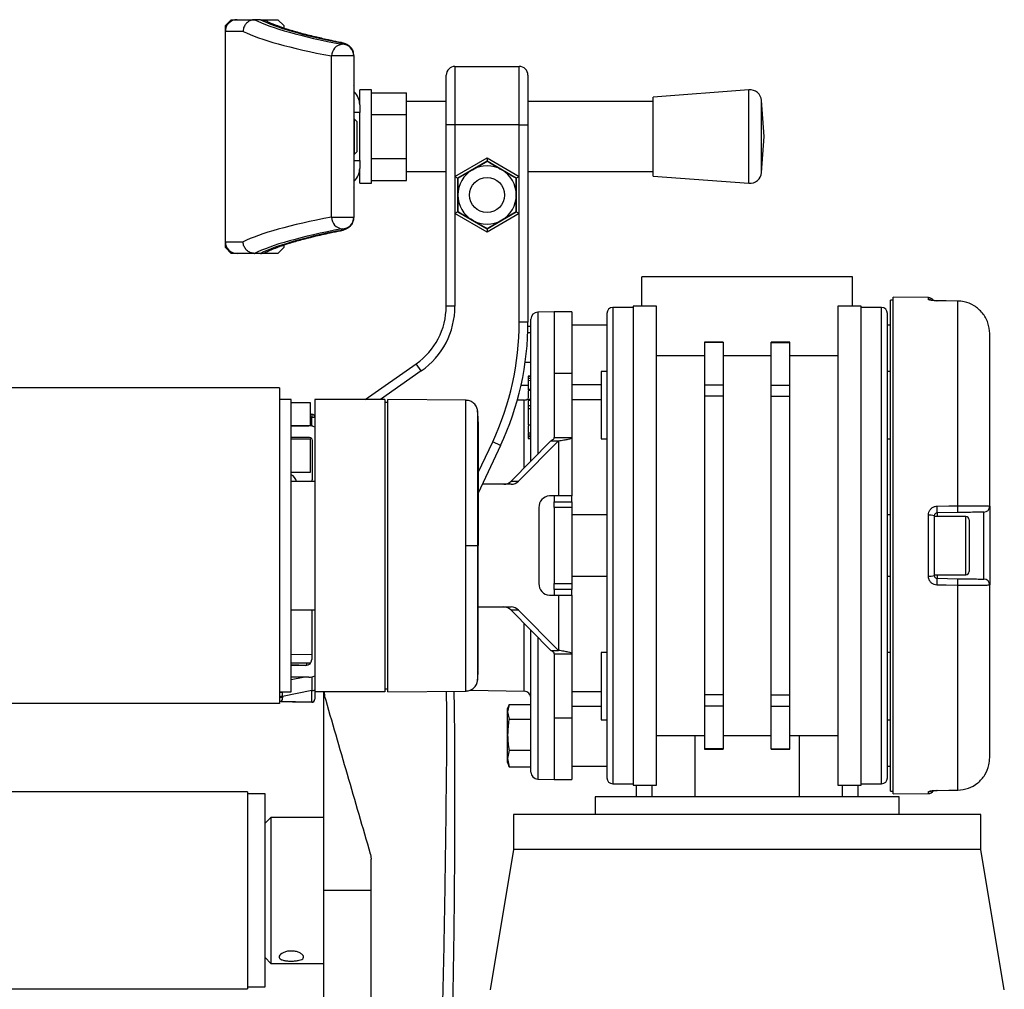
# Model space of a CAD drawing. Header units: millimetres. Extents: x 0 to 420, y 0 to 297.
# Tile 123 of 124: x 317 to 323, y 234 to 240. Entities that reach past the tile are written whole.
import ezdxf

# ---------------------------------------------------------------- set-up
doc = ezdxf.new("R2010")
doc.units = ezdxf.units.MM

msp = doc.modelspace()

# ---------------------------------------------------------------- linework, layer by layer
at = {"color": 7, "linetype": 'Continuous', "lineweight": 25}
for p, q in [((318.43747, 239.88569), (318.47351, 239.92173)), ((318.47351, 239.92173), (318.50956, 239.92173)), ((318.50956, 239.92173), (318.61863, 239.92173)), ((318.61863, 239.92173), (318.61754, 239.92172)), ((318.65412, 239.92173), (318.61863, 239.92173)), ((318.65412, 239.92173), (318.65522, 239.92173)), ((318.65531, 239.92173), (318.76184, 239.92173)), ((318.76184, 239.92173), (318.79788, 239.88569)), ((318.43747, 239.84965), (318.43747, 239.88569)), ((318.79788, 239.88569), (318.79788, 239.87028)), ((318.54709, 239.84965), (318.43747, 239.84965)), ((318.43747, 238.55218), (318.43747, 239.84965)), ((319.15829, 239.76983), (319.15829, 239.77219)), ((319.23037, 239.69802), (319.09276, 239.69802)), ((319.09276, 238.7038), (319.09276, 239.69802)), ((319.23037, 239.70038), (319.23037, 239.69802)), ((319.23037, 239.69802), (319.23037, 238.7038)), ((319.8535, 239.6334), (319.8535, 239.27299)), ((319.8535, 239.6334), (320.24995, 239.6334)), ((320.24995, 239.27299), (320.24995, 239.6334)), ((319.79944, 239.27299), (319.79944, 239.57934)), ((320.30402, 239.57934), (320.30402, 239.27299)), ((319.2323, 239.50726), (319.23037, 239.50726)), ((319.2323, 238.89456), (319.2323, 239.50726)), ((319.2323, 239.50726), (319.23235, 239.50726)), ((319.23235, 238.89456), (319.23235, 239.50726)), ((319.33849, 239.48924), (319.26641, 239.48924)), ((319.26641, 239.39737), (319.26641, 239.48924)), ((319.33849, 239.20091), (319.33849, 239.48924)), ((319.33849, 239.47142), (319.55474, 239.47142)), ((319.55474, 239.33616), (319.55474, 239.47142)), ((321.66678, 239.48924), (321.0763, 239.44419)), ((321.0763, 238.95764), (321.0763, 239.44419)), ((321.66678, 238.91258), (321.66678, 239.48924)), ((319.26641, 239.39737), (319.26641, 239.34868)), ((319.79944, 239.41716), (319.55474, 239.41716)), ((321.0763, 239.41716), (320.30402, 239.41716)), ((321.76107, 239.20091), (321.74414, 239.42285)), ((321.74414, 238.97897), (321.74414, 239.42285)), ((319.26641, 239.34868), (319.23235, 239.34868)), ((319.23398, 239.30903), (319.23235, 239.30903)), ((319.24839, 239.29462), (319.23398, 239.30903)), ((319.23398, 239.30436), (319.23398, 239.30903)), ((319.26641, 239.20091), (319.26641, 239.34868)), ((319.33849, 239.33616), (319.55474, 239.33616)), ((319.55474, 239.06566), (319.55474, 239.33616)), ((319.23398, 239.09279), (319.23398, 239.30436)), ((319.24839, 239.29462), (319.24839, 239.1072)), ((319.79944, 238.15397), (319.79944, 239.27299)), ((319.8535, 239.27299), (319.79944, 239.27299)), ((319.8535, 239.27299), (319.8535, 238.95495)), ((320.24995, 239.27299), (319.8535, 239.27299)), ((320.24995, 238.95495), (320.24995, 239.27299)), ((320.24995, 239.27299), (320.30402, 239.27299)), ((320.30402, 239.27299), (320.30402, 238.05712)), ((319.26641, 239.05314), (319.26641, 239.20091)), ((319.33849, 238.91258), (319.33849, 239.20091)), ((321.74414, 238.97897), (321.76107, 239.20091)), ((319.23235, 239.09279), (319.23398, 239.09279)), ((319.23398, 239.09279), (319.24839, 239.1072)), ((319.33849, 239.06566), (319.55474, 239.06566)), ((319.55474, 238.9304), (319.55474, 239.06566)), ((319.8535, 238.95495), (320.05173, 239.06939)), ((320.05173, 239.06939), (320.05173, 239.04858)), ((320.05173, 239.06939), (320.24995, 238.95495)), ((319.23235, 239.05314), (319.26641, 239.05314)), ((319.26641, 239.05314), (319.26641, 239.00445)), ((320.05173, 239.04858), (319.87153, 238.94454)), ((319.96163, 238.99656), (320.05173, 239.04858)), ((320.23193, 238.94454), (320.05173, 239.04858)), ((319.26641, 238.91258), (319.26641, 239.00445)), ((319.55474, 238.98467), (319.79944, 238.98467)), ((319.8535, 238.95495), (319.8535, 238.72606)), ((319.8535, 238.95495), (319.87153, 238.94454)), ((319.87153, 238.94454), (319.96163, 238.99656)), ((319.87153, 238.8405), (319.87153, 238.94454)), ((319.87153, 238.94454), (319.87153, 238.73646)), ((320.24995, 238.95495), (320.23193, 238.94454)), ((320.23193, 238.94454), (320.23193, 238.8405)), ((320.23193, 238.73646), (320.23193, 238.94454)), ((320.24995, 238.72606), (320.24995, 238.95495)), ((320.30402, 238.98467), (321.0763, 238.98467)), ((321.0763, 238.95764), (321.66678, 238.91258)), ((319.23037, 238.89456), (319.2323, 238.89456)), ((319.2323, 238.89456), (319.23235, 238.89456)), ((319.26641, 238.91258), (319.33849, 238.91258)), ((319.33849, 238.9304), (319.55474, 238.9304)), ((319.87153, 238.73646), (319.87153, 238.8405)), ((320.23193, 238.8405), (320.23193, 238.73646)), ((319.09276, 238.7038), (319.23037, 238.7038)), ((319.23037, 238.7038), (319.23037, 238.70144)), ((319.87153, 238.73646), (319.8535, 238.72606)), ((319.8535, 238.72606), (319.8535, 238.15397)), ((320.05173, 238.61161), (319.8535, 238.72606)), ((319.87153, 238.73646), (320.05173, 238.63242)), ((320.05173, 238.63242), (320.23193, 238.73646)), ((320.24995, 238.72606), (320.05173, 238.61161)), ((320.23193, 238.73646), (320.14183, 238.68444)), ((320.23193, 238.73646), (320.24995, 238.72606)), ((320.24995, 238.05712), (320.24995, 238.72606)), ((320.14183, 238.68444), (320.05173, 238.63242)), ((319.15829, 238.62963), (319.15829, 238.632)), ((320.05173, 238.63242), (320.05173, 238.61161)), ((318.43747, 238.55218), (318.54709, 238.55218)), ((318.43747, 238.51614), (318.43747, 238.55218)), ((318.79788, 238.53158), (318.79788, 238.51614)), ((318.47351, 238.48009), (318.43747, 238.51614)), ((318.50956, 238.48009), (318.47351, 238.48009)), ((318.61863, 238.48009), (318.50956, 238.48009)), ((318.61754, 238.4801), (318.61863, 238.48009)), ((318.65412, 238.48009), (318.61863, 238.48009)), ((318.65522, 238.48009), (318.65412, 238.48009)), ((318.76184, 238.48009), (318.65531, 238.48009)), ((318.79788, 238.51614), (318.76184, 238.48009)), ((321.00699, 238.15573), (321.00699, 238.33593)), ((322.30446, 238.33593), (321.00699, 238.33593)), ((322.30446, 238.15573), (322.30446, 238.33593)), ((321.09709, 238.15573), (320.95293, 238.15573)), ((320.95293, 238.15573), (320.95293, 235.20038)), ((321.09709, 235.20038), (321.09709, 238.15573)), ((322.35852, 238.15573), (322.21435, 238.15573)), ((322.21435, 238.15573), (322.21435, 235.20038)), ((322.35852, 235.20038), (322.35852, 238.15573)), ((322.55674, 238.19177), (322.53872, 238.19177)), ((322.53872, 235.16434), (322.53872, 238.19177)), ((322.7733, 238.20774), (322.55674, 238.20963)), ((322.55674, 235.14648), (322.55674, 238.20963)), ((322.7733, 238.19615), (322.7733, 238.20774)), ((322.82642, 238.18779), (322.82653, 238.18825)), ((322.9551, 238.18648), (322.8266, 238.18797)), ((322.95492, 236.92369), (322.95492, 238.18628)), ((319.8535, 238.15397), (319.79944, 238.15397)), ((320.46637, 238.11969), (320.36471, 238.11791)), ((320.36471, 238.11791), (320.36471, 237.24262)), ((320.5745, 238.11969), (320.46637, 238.11969)), ((320.46637, 238.11969), (320.46637, 237.74094)), ((320.46637, 238.11969), (320.46637, 237.74094)), ((320.5745, 238.11969), (320.5745, 237.74094)), ((320.95293, 238.14672), (320.82678, 238.14672)), ((320.82678, 238.14672), (320.82678, 236.67805)), ((322.48466, 238.14672), (322.35852, 238.14672)), ((322.48466, 236.67805), (322.48466, 238.14672)), ((320.30402, 238.05712), (320.24995, 238.05712)), ((320.32221, 237.19966), (320.32221, 238.07467)), ((320.79074, 238.03859), (320.5745, 238.03859)), ((322.53872, 238.03859), (322.5207, 238.03859)), ((320.30287, 237.99287), (320.32221, 237.99287)), ((320.30384, 238.0317), (320.32221, 238.0317)), ((323.15142, 236.92071), (323.15142, 237.98561)), ((321.50795, 237.93317), (321.39262, 237.93317)), ((321.39262, 237.93317), (321.39262, 237.93072)), ((321.50795, 237.93072), (321.39262, 237.93072)), ((321.39262, 237.93072), (321.39262, 237.66864)), ((321.50795, 237.93317), (321.50795, 237.93072)), ((321.50795, 237.93072), (321.50795, 237.66864)), ((321.91882, 237.93317), (321.80349, 237.93317)), ((321.80349, 237.93072), (321.80349, 237.93317)), ((321.80349, 237.93072), (321.91882, 237.93072)), ((321.80349, 237.66864), (321.80349, 237.93072)), ((321.91882, 237.93072), (321.91882, 237.93317)), ((321.91882, 237.66864), (321.91882, 237.93072)), ((319.29994, 237.57907), (319.61502, 237.79969)), ((319.64603, 237.75541), (319.61502, 237.79969)), ((320.28707, 237.81055), (320.32221, 237.81055)), ((321.39262, 237.84938), (321.09709, 237.84938)), ((321.80349, 237.84938), (321.50795, 237.84938)), ((322.21435, 237.84938), (321.91882, 237.84938)), ((319.64603, 237.75541), (319.3942, 237.57907)), ((320.46637, 237.74094), (320.5745, 237.74094)), ((320.46637, 237.74094), (320.46637, 237.34541)), ((320.5745, 237.74094), (320.5745, 237.34541)), ((320.79074, 237.75177), (320.7547, 237.75177)), ((320.7547, 237.75177), (320.7547, 237.3373)), ((322.53872, 237.75177), (322.5207, 237.75177)), ((320.32221, 237.72444), (320.30419, 237.72412)), ((320.30419, 237.72412), (320.30419, 237.72089)), ((320.30419, 237.72089), (320.32221, 237.72111)), ((320.30419, 237.72089), (320.30419, 237.70966)), ((320.30419, 237.70966), (320.32221, 237.70988)), ((320.30419, 237.70966), (320.30419, 237.69757)), ((320.30419, 237.69757), (320.32221, 237.69745)), ((320.30419, 237.69757), (320.30419, 237.64366)), ((320.5745, 237.67099), (320.7547, 237.67099)), ((318.77228, 237.65116), (300.75187, 237.65116)), ((318.77228, 237.65116), (318.77228, 235.70495)), ((320.26129, 237.66706), (320.30419, 237.66706)), ((320.30419, 237.64366), (320.32221, 237.64353)), ((320.30419, 237.64366), (320.30419, 237.63689)), ((320.30419, 237.63689), (320.32221, 237.63658)), ((321.50795, 237.66864), (321.39262, 237.66864)), ((321.39262, 237.66864), (321.39262, 237.59901)), ((321.50795, 237.66864), (321.50795, 237.59901)), ((321.80349, 237.66864), (321.91882, 237.66864)), ((321.80349, 237.59901), (321.80349, 237.66864)), ((321.91882, 237.59901), (321.91882, 237.66864)), ((318.84436, 237.57907), (318.77228, 237.57907)), ((318.84436, 236.67805), (318.84436, 237.57907)), ((318.84436, 237.56105), (318.96149, 237.56105)), ((318.96149, 237.56105), (318.96149, 237.41689)), ((319.42102, 237.57907), (318.98853, 237.57907)), ((318.98853, 237.57907), (318.98853, 235.77703)), ((319.42102, 237.57907), (319.42102, 235.77703)), ((319.43904, 237.56137), (319.42102, 237.56105)), ((319.9217, 237.5747), (319.43904, 237.57892)), ((319.43904, 235.77719), (319.43904, 237.57892)), ((320.27972, 237.57582), (320.23835, 237.57509)), ((320.27972, 237.15669), (320.27972, 237.57582)), ((320.30419, 237.57944), (320.30419, 237.57828)), ((320.32221, 237.57859), (320.30419, 237.57828)), ((320.30419, 237.57828), (320.30419, 237.57504)), ((320.30419, 237.57504), (320.32221, 237.57527)), ((320.30419, 237.57504), (320.30419, 237.54196)), ((320.7547, 237.57686), (320.5745, 237.57686)), ((321.50795, 237.59901), (321.39262, 237.59901)), ((321.39262, 237.59901), (321.39262, 235.7571)), ((321.50795, 237.59901), (321.50795, 235.7571)), ((321.80349, 237.59901), (321.91882, 237.59901)), ((321.80349, 235.7571), (321.80349, 237.59901)), ((321.91882, 235.7571), (321.91882, 237.59901)), ((318.96149, 237.4885), (318.97019, 237.48865)), ((320.30419, 237.54196), (320.32221, 237.54218)), ((320.30419, 237.54196), (320.30419, 237.52398)), ((320.30419, 237.52398), (320.32221, 237.52369)), ((320.30419, 237.52398), (320.30419, 237.42304)), ((318.97019, 237.47063), (318.96149, 237.47048)), ((318.97019, 237.42083), (318.97019, 237.47063)), ((318.97019, 237.47063), (318.98853, 237.47063)), ((318.96149, 237.41689), (318.84436, 237.41689)), ((318.84436, 237.41689), (318.95248, 237.41689)), ((318.97019, 237.42083), (318.97239, 237.41285)), ((320.30419, 237.42304), (320.32221, 237.42275)), ((320.30419, 237.42304), (320.30419, 237.42218)), ((320.30419, 237.42218), (320.32221, 237.42187)), ((320.32221, 237.37121), (320.30419, 237.3709)), ((320.30419, 237.3709), (320.30419, 237.36085)), ((318.95609, 237.34481), (318.84436, 237.34481)), ((318.84436, 237.3376), (318.96149, 237.3376)), ((318.96149, 237.3376), (318.96149, 237.12856)), ((318.97411, 237.08892), (318.97411, 237.32679)), ((319.99767, 237.12857), (320.08618, 237.31839)), ((320.13518, 237.29554), (320.08618, 237.31839)), ((320.44557, 237.32437), (320.19934, 237.07542)), ((320.49126, 237.32437), (320.24503, 237.07542)), ((320.30419, 237.36085), (320.32221, 237.36088)), ((320.30419, 237.36085), (320.30419, 237.35135)), ((320.30419, 237.35135), (320.32221, 237.35137)), ((320.30419, 237.35135), (320.30419, 237.33934)), ((320.30419, 237.33934), (320.32221, 237.33902)), ((320.44557, 237.32437), (320.49126, 237.32437)), ((320.46637, 237.34541), (320.5745, 237.34541)), ((320.49126, 237.32437), (320.49126, 236.9844)), ((320.5745, 237.34541), (320.5745, 236.9844)), ((320.7547, 237.3373), (320.79074, 237.3373)), ((322.5207, 237.3373), (322.53872, 237.3373)), ((320.13518, 237.29554), (319.99767, 237.00065)), ((318.96149, 237.12856), (318.84436, 237.12856)), ((318.98853, 237.0745), (318.84436, 237.0745)), ((320.19934, 237.07542), (320.24503, 237.07542)), ((320.20089, 237.05648), (320.0237, 237.05648)), ((320.49126, 236.9844), (320.43691, 236.9844)), ((320.46637, 236.9844), (320.46637, 236.94836)), ((320.46637, 236.94836), (320.5745, 236.94836)), ((320.46637, 236.91232), (320.46637, 236.94836)), ((320.5745, 236.9844), (320.49126, 236.9844)), ((320.5745, 236.94836), (320.5745, 236.9844)), ((320.5745, 236.94836), (320.5745, 236.91232)), ((320.37158, 236.91232), (320.37158, 236.44379)), ((320.5745, 236.91232), (320.46637, 236.91232)), ((320.46637, 236.91232), (320.46637, 236.44379)), ((320.5745, 236.91232), (320.5745, 236.44379)), ((322.95524, 236.88186), (322.82673, 236.87962)), ((322.82673, 236.87962), (322.82673, 236.85826)), ((323.116, 236.47144), (323.116, 236.88467)), ((323.15142, 236.92071), (323.15142, 236.4354)), ((320.79074, 236.86727), (320.5745, 236.86727)), ((322.53872, 236.86727), (322.5207, 236.86727)), ((322.7733, 236.49008), (322.7733, 236.86603)), ((322.80903, 236.8616), (322.80903, 236.4945)), ((323.00365, 236.85826), (322.80903, 236.85826)), ((323.00365, 236.49785), (323.00365, 236.85826)), ((323.02527, 236.83664), (323.02527, 236.51947)), ((318.84436, 235.77703), (318.84436, 236.67805)), ((319.99271, 236.67805), (319.99767, 236.67805)), ((320.82678, 236.67805), (320.82678, 235.20939)), ((322.48466, 235.20939), (322.48466, 236.67805)), ((320.5745, 236.48884), (320.79074, 236.48884)), ((322.5207, 236.48884), (322.53872, 236.48884)), ((322.80903, 236.49785), (323.00365, 236.49785)), ((322.82673, 236.49785), (322.82673, 236.47649)), ((322.82673, 236.47649), (322.95524, 236.47424)), ((320.46637, 236.44379), (320.5745, 236.44379)), ((320.46637, 236.40775), (320.46637, 236.44379)), ((320.46637, 236.40775), (320.46637, 236.37171)), ((320.5745, 236.40775), (320.46637, 236.40775)), ((320.5745, 236.44379), (320.5745, 236.40775)), ((320.5745, 236.37171), (320.5745, 236.40775)), ((322.95492, 235.16982), (322.95492, 236.43242)), ((323.15142, 235.37049), (323.15142, 236.4354)), ((320.43691, 236.37171), (320.49126, 236.37171)), ((320.49126, 236.37171), (320.49126, 236.03173)), ((320.49126, 236.37171), (320.5745, 236.37171)), ((320.5745, 236.37171), (320.5745, 236.0107)), ((318.84436, 236.28161), (318.98853, 236.28161)), ((318.97051, 236.28161), (318.97051, 235.97526)), ((319.99767, 236.29963), (320.20089, 236.29963)), ((320.24503, 236.28069), (320.19934, 236.28069)), ((320.19934, 236.28069), (320.44557, 236.03173)), ((320.24503, 236.28069), (320.49126, 236.03173)), ((320.27972, 235.78029), (320.27972, 236.19942)), ((320.32221, 235.28144), (320.32221, 236.15645)), ((320.36471, 236.11349), (320.36471, 235.2382)), ((320.44557, 236.03173), (320.49126, 236.03173)), ((318.84436, 236.00816), (318.97051, 236.00706)), ((320.46637, 236.0107), (320.5745, 236.0107)), ((320.46637, 236.0107), (320.46637, 235.61517)), ((320.5745, 236.0107), (320.5745, 235.61517)), ((320.79074, 236.01881), (320.7547, 236.01881)), ((320.7547, 236.01881), (320.7547, 235.60434)), ((322.53872, 236.01881), (322.5207, 236.01881)), ((318.96286, 235.95307), (318.84436, 235.9541)), ((318.94047, 235.93972), (318.84436, 235.94224)), ((318.93446, 235.93922), (318.84436, 235.93922)), ((318.956, 235.94636), (318.95577, 235.9465)), ((318.95248, 235.86714), (318.84436, 235.86714)), ((318.84436, 235.8519), (318.91738, 235.86714)), ((319.42102, 235.79505), (319.43904, 235.79474)), ((318.77228, 235.77703), (318.84436, 235.77703)), ((318.78921, 235.77703), (318.78993, 235.77276)), ((318.97113, 235.78495), (318.78967, 235.74709)), ((318.78967, 235.74709), (318.78967, 235.74084)), ((318.97113, 235.71327), (318.97113, 235.78495)), ((319.42102, 235.77703), (318.98853, 235.77703)), ((318.98853, 235.77703), (318.98853, 235.73088)), ((318.98853, 235.73088), (318.98853, 235.73033)), ((319.04259, 235.77703), (319.04259, 234.55165)), ((319.04622, 235.77703), (319.04972, 235.75244)), ((319.43904, 235.77719), (319.9217, 235.7814)), ((319.94651, 235.78611), (320.27972, 235.78029)), ((320.5745, 235.77924), (320.7547, 235.77924)), ((321.50795, 235.7571), (321.39262, 235.7571)), ((321.39262, 235.7571), (321.39262, 235.68747)), ((321.50795, 235.7571), (321.50795, 235.68747)), ((321.80349, 235.7571), (321.91882, 235.7571)), ((321.80349, 235.68747), (321.80349, 235.7571)), ((321.91882, 235.68747), (321.91882, 235.7571)), ((318.77228, 235.70495), (300.75187, 235.70495)), ((318.7808, 235.71685), (318.77228, 235.71706)), ((318.97019, 235.71231), (318.77228, 235.71576)), ((318.97019, 235.71326), (318.97113, 235.71327)), ((320.18745, 235.69891), (320.17805, 235.67307)), ((320.18741, 235.6987), (320.17805, 235.65346)), ((320.17805, 235.65346), (320.17805, 235.67307)), ((320.18741, 235.6987), (320.32221, 235.6987)), ((320.7547, 235.68512), (320.5745, 235.68512)), ((321.50795, 235.68747), (321.39262, 235.68747)), ((321.39262, 235.68747), (321.39262, 235.42539)), ((321.50795, 235.68747), (321.50795, 235.42539)), ((321.80349, 235.68747), (321.91882, 235.68747)), ((321.80349, 235.42539), (321.80349, 235.68747)), ((321.91882, 235.42539), (321.91882, 235.68747)), ((320.17805, 235.65346), (320.18741, 235.60822)), ((320.17805, 235.51223), (320.17805, 235.65346)), ((320.18741, 235.60822), (320.32221, 235.60822)), ((320.46637, 235.61517), (320.46637, 235.23642)), ((320.46637, 235.61517), (320.5745, 235.61517)), ((320.46637, 235.61517), (320.46637, 235.23642)), ((320.5745, 235.61517), (320.5745, 235.23642)), ((320.7547, 235.60434), (320.79074, 235.60434)), ((322.5207, 235.60434), (322.53872, 235.60434)), ((320.17805, 235.3655), (320.17805, 235.51223)), ((321.09709, 235.50673), (321.39262, 235.50673)), ((321.33336, 235.50673), (321.33336, 235.1283)), ((321.50795, 235.50673), (321.80349, 235.50673)), ((321.91882, 235.50673), (322.21435, 235.50673)), ((321.97808, 235.1283), (321.97808, 235.50673)), ((321.50795, 235.42539), (321.39262, 235.42539)), ((321.39262, 235.42539), (321.39262, 235.42294)), ((321.39262, 235.42294), (321.50795, 235.42294)), ((321.50795, 235.42539), (321.50795, 235.42294)), ((321.80349, 235.42539), (321.91882, 235.42539)), ((321.80349, 235.42294), (321.80349, 235.42539)), ((321.80349, 235.42294), (321.91882, 235.42294)), ((321.91882, 235.42294), (321.91882, 235.42539)), ((320.18741, 235.41625), (320.17805, 235.3655)), ((320.17805, 235.3655), (320.18741, 235.31476)), ((320.17805, 235.34039), (320.17805, 235.3655)), ((320.18741, 235.41625), (320.32221, 235.41625)), ((320.17805, 235.34039), (320.18745, 235.31455)), ((320.18741, 235.31476), (320.18672, 235.31813)), ((320.18741, 235.31476), (320.32221, 235.31476)), ((320.5745, 235.31751), (320.79074, 235.31751)), ((322.5207, 235.31751), (322.53872, 235.31751)), ((320.36471, 235.2382), (320.46637, 235.23642)), ((320.46637, 235.23642), (320.5745, 235.23642)), ((320.82678, 235.20939), (320.95293, 235.20939)), ((320.95293, 235.20038), (321.09709, 235.20038)), ((320.97095, 235.20038), (320.97095, 235.1283)), ((321.07013, 235.1283), (321.07013, 235.20038)), ((322.21435, 235.20038), (322.35852, 235.20038)), ((322.24132, 235.20038), (322.24132, 235.1283)), ((322.3405, 235.1283), (322.3405, 235.20038)), ((322.35852, 235.20939), (322.48466, 235.20939)), ((318.57406, 235.15893), (300.9501, 235.15893)), ((318.57406, 235.15893), (318.57406, 233.94436)), ((318.68218, 235.14632), (318.57406, 235.14632)), ((318.68218, 234.32386), (318.68218, 235.14632)), ((320.71866, 235.1283), (320.71866, 235.02018)), ((322.59278, 235.1283), (320.71866, 235.1283)), ((322.53872, 235.16434), (322.55674, 235.16434)), ((322.55674, 235.14648), (322.7733, 235.14837)), ((322.59278, 235.02018), (322.59278, 235.1283)), ((322.7733, 235.14837), (322.7733, 235.15996)), ((322.82653, 235.16786), (322.82642, 235.16831)), ((322.8266, 235.16814), (322.95496, 235.16963)), ((322.95503, 235.16963), (322.9551, 235.16963)), ((318.71822, 235.00216), (318.68218, 234.96612)), ((319.04259, 235.00216), (318.71822, 235.00216)), ((318.71822, 235.00216), (318.71822, 234.10114)), ((320.21409, 235.02018), (320.21409, 234.80393)), ((323.09735, 235.02018), (320.21409, 235.02018)), ((323.09735, 234.80393), (323.09735, 235.02018)), ((319.3333, 234.77457), (319.33758, 234.74445)), ((320.21409, 234.80393), (320.06993, 233.93895)), ((323.09735, 234.80393), (320.21409, 234.80393)), ((323.24152, 233.93895), (323.09735, 234.80393)), ((319.04259, 234.55165), (319.04259, 233.84525)), ((319.33758, 234.55165), (319.04259, 234.55165)), ((318.68218, 233.95697), (318.68218, 234.32386)), ((318.68218, 234.13718), (318.71822, 234.10114)), ((318.71822, 234.10114), (319.04259, 234.10114)), ((300.9501, 233.94436), (318.57406, 233.94436)), ((318.57406, 233.95697), (318.68218, 233.95697))]:
    msp.add_line(p, q, dxfattribs=at)
at = {"color": 7, "linetype": 'Continuous', "lineweight": 25, "flags": 128}
for points in [[(319.13438, 239.78225), (319.14757, 239.7813), (319.14861, 239.7811)], [(319.13438, 238.61958), (319.14757, 238.62052), (319.14861, 238.62072)], [(322.95492, 238.18628), (322.88286, 238.18713), (322.82642, 238.18779)], [(322.82653, 238.18825), (322.82656, 238.18819), (322.8266, 238.18797)], [(322.95492, 238.18628), (322.95506, 238.1867), (322.9551, 238.18647)], [(322.82642, 236.92139), (322.89848, 236.92268), (322.95492, 236.92369)], [(319.92166, 236.67803), (319.9347, 236.67803), (319.94728, 236.67804), (319.959, 236.67804), (319.96946, 236.67805), (319.97833, 236.67805), (319.9853, 236.67805), (319.99015, 236.67805), (319.99271, 236.67805)], [(322.95492, 236.43242), (322.88286, 236.43371), (322.82642, 236.43472)], [(322.82642, 235.16831), (322.89848, 235.16916), (322.95492, 235.16982)], [(322.8266, 235.16813), (322.82656, 235.16791), (322.82653, 235.16786)], [(322.9551, 235.16963), (322.95506, 235.16941), (322.95492, 235.16982)]]:
    msp.add_lwpolyline(points, dxfattribs=at)
at = {"color": 7, "linetype": 'Continuous', "lineweight": 25}
msp.add_circle((320.05173, 238.8405), 0.10812, dxfattribs=at)
for centre, radius, start, end in [((318.50956, 239.84965), 0.07208, 90, 180), ((319.16473, 239.69814), 0.07197, 95.136617, 180.098511), ((319.15843, 239.70024), 0.07194, 0.10943, 90.109013), ((319.15843, 239.69788), 0.07194, 0.10943, 90.109013), ((319.8535, 239.57934), 0.05406, 90, 180), ((320.24995, 239.57934), 0.05406, 0, 90), ((319.21432, 239.50726), 0.01802, 0, 27.06816), ((319.21425, 239.50726), 0.01805, 359.996348, 26.733813), ((319.15829, 239.39737), 0.10812, 0, 46.770498), ((321.67227, 239.41736), 0.07208, 4.362914, 94.362914), ((320.05173, 238.8405), 0.1802, 60, 120), ((319.15829, 239.00445), 0.10812, 313.229502, 0), ((320.05173, 238.8405), 0.1802, 120, 180), ((320.05173, 238.8405), 0.1802, 360, 60), ((321.67227, 238.98446), 0.07208, 265.637086, 355.637086), ((319.21432, 238.89456), 0.01802, 332.93184, 0), ((319.21425, 238.89456), 0.01805, 333.266187, 0.003652), ((320.05173, 238.8405), 0.1802, 180, 240), ((320.05173, 238.8405), 0.1802, 300, 360), ((319.16473, 238.70368), 0.07197, 179.901489, 264.863383), ((319.15843, 238.70394), 0.07194, 269.890987, 359.89057), ((319.15843, 238.70158), 0.07194, 269.890987, 359.89057), ((320.05173, 238.8405), 0.1802, 240, 300), ((318.50956, 238.55218), 0.07208, 180, 270), ((322.77299, 238.1717), 0.03604, 30.295497, 89.5), ((322.77299, 238.15989), 0.03625, 63.454845, 89.515089), ((319.36695, 238.15397), 0.43249, 305, 0), ((319.36695, 238.15397), 0.48655, 305, 0), ((320.36546, 238.07467), 0.04325, 91, 180), ((320.82678, 238.11068), 0.03604, 90, 180), ((322.48466, 238.11068), 0.03604, 0, 90), ((318.50197, 238.05712), 1.74798, 335, 0), ((318.50197, 238.05712), 1.80204, 335, 0), ((320.27896, 237.61906), 0.04325, 271, 306.389329), ((319.22838, 237.47964), 0.25835, 178.001617, 181.998383), ((318.97051, 237.47063), 0.01802, 0, 91), ((318.94199, 237.39839), 0.03604, 38.505574, 57.229606), ((318.95248, 237.32679), 0.0901, 66.421822, 90), ((318.03124, 238.60034), 1.5076, 308.233254, 308.521618), ((318.95609, 237.32679), 0.01802, 0, 90), ((318.80832, 237.05288), 0.07208, 17.457603, 60), ((318.93807, 237.08892), 0.03604, 336.421822, 0), ((320.15468, 237.1186), 0.06212, 270.482371, 315.964056), ((320.20037, 237.1186), 0.06212, 270.482371, 315.964056), ((320.44046, 236.91554), 0.06895, 92.952141, 182.675337), ((321.88727, 236.89343), 0.93957, 359.15764, 1.705105), ((322.01664, 236.89572), 0.9387, 359.154074, 1.707464), ((323.11537, 236.92071), 0.03604, 271, 0), ((322.78204, 236.79024), 0.0763, 69.288132, 96.578748), ((323.00365, 236.83664), 0.02162, 0, 90), ((323.00365, 236.51947), 0.02162, 270, 0), ((322.78204, 236.56587), 0.0763, 263.421252, 290.711868), ((321.88727, 236.46267), 0.93957, 358.294895, 0.84236), ((322.01664, 236.46039), 0.9387, 358.292536, 0.845926), ((323.11537, 236.4354), 0.03604, 0, 89), ((320.44046, 236.44057), 0.06895, 177.324663, 267.047859), ((320.15468, 236.23751), 0.06212, 44.035944, 89.517629), ((320.20037, 236.23751), 0.06212, 44.035944, 89.517629), ((318.93446, 235.97526), 0.03604, 270, 0), ((318.95708, 235.95117), 0.01985, 173.871201, 215.012962), ((318.94167, 235.95772), 0.01802, 318.307596, 345.161575), ((318.95248, 235.95724), 0.0901, 270, 293.578178), ((318.97508, 235.80565), 0.02107, 259.201074, 309.646636), ((318.78573, 235.74598), 0.0271, 81.082524, 119.761892), ((318.78572, 235.72639), 0.02107, 79.201074, 129.646636), ((318.78572, 235.72015), 0.02107, 79.201074, 129.646636), ((318.97051, 235.73033), 0.01802, 269, 0), ((320.27896, 235.73705), 0.04325, 0, 89), ((320.36546, 235.28144), 0.04325, 180, 269), ((320.82678, 235.24543), 0.03604, 180, 270), ((322.48466, 235.24543), 0.03604, 270, 0), ((322.77299, 235.18441), 0.03604, 270.5, 329.677279), ((322.773, 235.19621), 0.03625, 270.483929, 298.017591)]:
    msp.add_arc(centre, radius, start, end, dxfattribs=at)
for centre, major_axis, ratio, start_param, end_param in [((325.64564, 240.02992), (7.13608, 0), 0.0874887, 3.3157786, 3.5712923), ((325.64564, 240.02992), (7.10004, 0), 0.0874887, 3.3166584, 3.5517122), ((325.64564, 239.95811), (7.20816, 0), 0.0866138, 3.3162112, 3.5712923), ((318.86996, 239.77219), (0.28833, 0), 0.0874887, 0, 0.4101195), ((325.64564, 238.44371), (7.20816, 0), 0.0866138, 2.711893, 2.9669741), ((325.64564, 238.3719), (7.13608, 0), 0.0874887, 2.711893, 2.9674067), ((325.64564, 238.3719), (7.10004, 0), 0.0874887, 2.7314731, 2.9665269), ((318.86996, 238.62963), (0.28833, 0), 0.0874887, 5.8730658, 6.2831853), ((318.97051, 235.87691), (-0.00368, 0.3674), 0.0008219, 1.592559, 1.8237625), ((318.7903, 235.83931), (0.00368, 0.36894), 0.0008151, 4.4597644, 4.5310205), ((331.34802, 237.29857), (44.2384, -0.32493), 0.0394615, 4.4246326, 4.4290948), ((318.97051, 237.51462), (0.00031, 1.80231), 0.0000153, 3.1090724, 3.1415924)]:
    msp.add_ellipse(centre, major_axis=major_axis, ratio=ratio, start_param=start_param, end_param=end_param, dxfattribs=at)
for points, knots in [([(318.61754, 239.92172), (318.60957, 239.9208), (318.59363, 239.91896), (318.57248, 239.90623), (318.55646, 239.88771), (318.5487, 239.86801), (318.54716, 239.85498), (318.54709, 239.85001), (318.54709, 239.84965)], [0, 0, 0, 0, 0.2165255, 0.4330476, 0.6496646, 0.8664713, 0.9900985, 1, 1, 1, 1]), ([(318.65522, 239.92173), (318.66337, 239.92132), (318.67432, 239.92078), (318.68345, 239.9151), (318.68578, 239.91365)], [0, 0, 0, 0, 0.74449317, 1, 1, 1, 1]), ([(319.06885, 239.79805), (319.04258, 239.80386), (318.98253, 239.81714), (318.90157, 239.8381), (318.82417, 239.86068), (318.75904, 239.88296), (318.71434, 239.90096), (318.69308, 239.9112), (318.68625, 239.91449)], [0, 0, 0, 0, 0.1497654, 0.3423098, 0.5337995, 0.7237362, 0.9113574, 1, 1, 1, 1]), ([(319.1486, 239.7811), (319.12897, 239.78505), (319.10106, 239.79067), (319.07622, 239.79636), (319.06885, 239.79805)], [0, 0, 0, 0, 0.7031085, 1, 1, 1, 1]), ([(319.23037, 239.70038), (319.22931, 239.70987), (319.22736, 239.72729), (319.21439, 239.748), (319.19966, 239.76176), (319.18483, 239.77033), (319.16978, 239.77611), (319.15816, 239.77912), (319.15018, 239.78078), (319.1486, 239.7811)], [0, 0, 0, 0, 0.1687452, 0.3098955, 0.4388786, 0.571147, 0.7255512, 0.945706, 1, 1, 1, 1]), ([(320.05173, 239.04858), (320.05291, 239.0479), (320.08261, 239.03076), (320.11282, 239.01331), (320.14183, 238.99656)], [0, 0, 0, 0, 0.0396626, 1, 1, 1, 1]), ([(320.14183, 238.99656), (320.16508, 238.98314), (320.19531, 238.96569), (320.22506, 238.94851), (320.23193, 238.94454)], [0, 0, 0, 0, 0.7691443, 1, 1, 1, 1]), ([(319.1486, 238.62072), (319.15373, 238.62184), (319.16511, 238.62434), (319.18056, 238.62937), (319.19921, 238.63939), (319.21623, 238.65573), (319.22815, 238.67731), (319.22966, 238.69371), (319.23037, 238.70144)], [0, 0, 0, 0, 0.1796781, 0.3988935, 0.5620267, 0.7075643, 0.8621539, 1, 1, 1, 1]), ([(319.96163, 238.68444), (319.93261, 238.70119), (319.9024, 238.71863), (319.8727, 238.73578), (319.87153, 238.73646)], [0, 0, 0, 0, 0.9603374, 1, 1, 1, 1]), ([(320.05173, 238.63242), (320.04486, 238.63639), (320.0151, 238.65357), (319.98488, 238.67102), (319.96163, 238.68444)], [0, 0, 0, 0, 0.2308557, 1, 1, 1, 1]), ([(318.68626, 238.48734), (318.69363, 238.49088), (318.715, 238.50114), (318.75937, 238.51896), (318.82264, 238.54061), (318.89777, 238.56273), (318.98462, 238.58506), (319.06921, 238.60443), (319.12686, 238.61626), (319.1486, 238.62072)], [0, 0, 0, 0, 0.0833282, 0.2414039, 0.4023083, 0.5660913, 0.7318301, 0.8988984, 1, 1, 1, 1]), ([(318.61754, 238.4801), (318.60957, 238.48102), (318.59363, 238.48286), (318.57248, 238.49559), (318.55646, 238.51411), (318.5487, 238.53381), (318.54716, 238.54684), (318.54709, 238.55181), (318.54709, 238.55218)], [0, 0, 0, 0, 0.2165255, 0.4330476, 0.6496646, 0.8664713, 0.9900985, 1, 1, 1, 1]), ([(318.65522, 238.48009), (318.66337, 238.4805), (318.67432, 238.48104), (318.68345, 238.48672), (318.68579, 238.48818)], [0, 0, 0, 0, 0.7443163, 1, 1, 1, 1]), ([(322.82642, 238.18779), (322.82039, 238.18796), (322.80831, 238.1883), (322.79238, 238.18997), (322.78039, 238.19218), (322.77417, 238.19437), (322.77354, 238.19565), (322.7733, 238.19615)], [0, 0, 0, 0, 0.211904, 0.4248641, 0.6410447, 0.8611821, 1, 1, 1, 1]), ([(322.81657, 238.18864), (322.81403, 238.18874), (322.8068, 238.18901), (322.79758, 238.19008), (322.79111, 238.19112), (322.78861, 238.19179), (322.78883, 238.19172), (322.78888, 238.1917)], [0, 0, 0, 0, 0.1769385, 0.5046387, 0.7707962, 0.9479323, 1, 1, 1, 1]), ([(322.82652, 238.18828), (322.82582, 238.18828), (322.8224, 238.18826), (322.81915, 238.18847), (322.81657, 238.18864)], [0, 0, 0, 0, 0.205893, 1, 1, 1, 1]), ([(323.15142, 237.98561), (323.14917, 238.00843), (323.14467, 238.0541), (323.10957, 238.11483), (323.05809, 238.16018), (323.00311, 238.18289), (322.96785, 238.18537), (322.95492, 238.18628)], [0, 0, 0, 0, 0.2198289, 0.439994, 0.6588493, 0.8749667, 1, 1, 1, 1]), ([(320.79074, 238.11068), (320.79074, 238.10832), (320.79074, 238.1036), (320.79074, 238.06553), (320.79074, 238.00553), (320.79074, 237.92208), (320.79074, 237.81867), (320.79074, 237.73359), (320.79074, 237.69107)], [0, 0, 0, 0, 0.1666145, 0.3334013, 0.5000001, 0.6666146, 0.8333895, 1, 1, 1, 1]), ([(322.5207, 237.69107), (322.5207, 237.73049), (322.5207, 237.81091), (322.5207, 237.9121), (322.5207, 237.99006), (322.5207, 238.04576), (322.5207, 238.08266), (322.5207, 238.10625), (322.5207, 238.1092), (322.5207, 238.11068)], [0, 0, 0, 0, 0.15403719, 0.31424557, 0.47990305, 0.60755079, 0.73721404, 0.86825665, 1, 1, 1, 1]), ([(320.79074, 237.69107), (320.79074, 237.64521), (320.79074, 237.55346), (320.79074, 237.39621), (320.79074, 237.22791), (320.79074, 237.04989), (320.79074, 236.86558), (320.79074, 236.67805), (320.79074, 236.49051), (320.79074, 236.30621), (320.79074, 236.12819), (320.79074, 235.95989), (320.79074, 235.80265), (320.79074, 235.71089), (320.79074, 235.66504)], [0, 0, 0, 0, 0.0833092, 0.1667006, 0.25, 0.3333071, 0.4167005, 0.5, 0.5833073, 0.6667007, 0.75, 0.8333073, 0.9166947, 1, 1, 1, 1]), ([(322.5207, 235.66504), (322.5207, 235.70732), (322.5207, 235.79359), (322.5207, 235.94319), (322.5207, 236.0947), (322.5207, 236.24347), (322.5207, 236.38449), (322.5207, 236.5301), (322.5207, 236.67805), (322.5207, 236.82601), (322.5207, 236.97162), (322.5207, 237.11264), (322.5207, 237.26141), (322.5207, 237.41293), (322.5207, 237.56252), (322.5207, 237.64879), (322.5207, 237.69107)], [0, 0, 0, 0, 0.0770186, 0.1571228, 0.2399515, 0.3037754, 0.368607, 0.4341283, 0.5, 0.5658717, 0.631393, 0.6962246, 0.7600485, 0.8428847, 0.9229886, 1, 1, 1, 1]), ([(320.30419, 237.63042), (320.30419, 237.62788), (320.30419, 237.61936), (320.30419, 237.60036), (320.30419, 237.58704)], [0, 0, 0, 0, 0.2987518, 1, 1, 1, 1]), ([(319.92166, 236.67803), (319.92167, 236.72772), (319.92169, 236.82855), (319.92169, 236.97488), (319.92165, 237.11408), (319.92168, 237.2397), (319.92169, 237.35047), (319.92164, 237.44114), (319.9217, 237.51125), (319.92167, 237.55445), (319.92167, 237.57449), (319.92167, 237.57264), (319.92168, 237.57205)], [0, 0, 0, 0, 0.1058464, 0.2147623, 0.3206097, 0.4295267, 0.5353744, 0.6442917, 0.7501405, 0.8590591, 0.9551732, 1, 1, 1, 1]), ([(319.99292, 237.50782), (319.99287, 237.50845), (319.99267, 237.51137), (319.99099, 237.52225), (319.98416, 237.54048), (319.96712, 237.55997), (319.94491, 237.57259), (319.92908, 237.57354), (319.92192, 237.57396)], [0, 0, 0, 0, 0.0184774, 0.0858214, 0.3054651, 0.5583136, 0.8002105, 1, 1, 1, 1]), ([(319.99767, 237.44773), (319.99705, 237.45829), (319.9958, 237.47943), (319.9937, 237.50051), (319.99264, 237.51106)], [0, 0, 0, 0, 0.4993736, 1, 1, 1, 1]), ([(319.99273, 237.5078), (319.99272, 237.50836), (319.99271, 237.51011), (319.99273, 237.49179), (319.99272, 237.45146), (319.99269, 237.38708), (319.99272, 237.30246), (319.99272, 237.20041), (319.99271, 237.08325), (319.99275, 236.95482), (319.9927, 236.81839), (319.99271, 236.72483), (319.99271, 236.67805)], [0, 0, 0, 0, 0.045197, 0.1422907, 0.249512, 0.3567322, 0.4639513, 0.5711719, 0.6783794, 0.785588, 0.8927954, 1, 1, 1, 1]), ([(319.99767, 237.44358), (319.99767, 237.44426), (319.99767, 237.44621), (319.99767, 237.41345), (319.99767, 237.34773), (319.99767, 237.25273), (319.99767, 237.13229), (319.99767, 236.99249), (319.99767, 236.83884), (319.99767, 236.73161), (319.99767, 236.67805)], [0, 0, 0, 0, 0.071829, 0.2046816, 0.3367394, 0.4694901, 0.6020167, 0.7343754, 0.8673414, 1, 1, 1, 1]), ([(320.30419, 237.41673), (320.30419, 237.40245), (320.30419, 237.38232), (320.30419, 237.37667), (320.30419, 237.37503)], [0, 0, 0, 0, 0.7093287, 1, 1, 1, 1]), ([(322.7733, 236.86603), (322.77391, 236.8723), (322.77511, 236.88481), (322.78454, 236.90148), (322.79843, 236.91403), (322.81335, 236.92038), (322.82294, 236.92112), (322.82642, 236.92139)], [0, 0, 0, 0, 0.2219122, 0.4427502, 0.6617521, 0.8773894, 1, 1, 1, 1]), ([(322.82673, 236.87962), (322.82557, 236.87953), (322.82235, 236.87929), (322.81735, 236.87719), (322.81276, 236.87311), (322.80964, 236.86773), (322.80923, 236.86365), (322.80903, 236.8616)], [0, 0, 0, 0, 0.11947659, 0.33202034, 0.55185939, 0.77576469, 1, 1, 1, 1]), ([(322.95492, 236.92369), (322.977, 236.92396), (323.02113, 236.92448), (323.07975, 236.92443), (323.12417, 236.92367), (323.14798, 236.92234), (323.15043, 236.92117), (323.15142, 236.92071)], [0, 0, 0, 0, 0.2128736, 0.4254625, 0.6392063, 0.8554982, 1, 1, 1, 1]), ([(323.116, 236.88467), (323.1152, 236.88466), (323.11319, 236.88462), (323.09374, 236.88428), (323.0574, 236.88365), (323.00944, 236.88281), (322.9733, 236.88218), (322.95524, 236.88186)], [0, 0, 0, 0, 0.1448814, 0.3615524, 0.5753397, 0.7876427, 1, 1, 1, 1]), ([(319.92168, 235.78392), (319.92167, 235.78335), (319.92167, 235.78146), (319.92167, 235.80112), (319.9217, 235.84429), (319.92164, 235.91344), (319.92169, 236.00465), (319.92168, 236.11417), (319.92165, 236.24073), (319.92169, 236.37851), (319.92169, 236.52608), (319.92167, 236.6269), (319.92166, 236.67803)], [0, 0, 0, 0, 0.04254763, 0.14094275, 0.24679549, 0.35571793, 0.46156949, 0.57049069, 0.67634193, 0.78526289, 0.8910974, 1, 1, 1, 1]), ([(319.99271, 236.67805), (319.99271, 236.63127), (319.9927, 236.53772), (319.99275, 236.40129), (319.99271, 236.27286), (319.99272, 236.1557), (319.99272, 236.05365), (319.99269, 235.96903), (319.99272, 235.90464), (319.99273, 235.86434), (319.99271, 235.84608), (319.99272, 235.84777), (319.99272, 235.84829)], [0, 0, 0, 0, 0.1074097, 0.2148222, 0.322236, 0.4296485, 0.5370744, 0.6444986, 0.7519239, 0.8593504, 0.9566299, 1, 1, 1, 1]), ([(319.99767, 235.91253), (319.99767, 235.91185), (319.99767, 235.9099), (319.99767, 235.94266), (319.99767, 236.00838), (319.99767, 236.10337), (319.99767, 236.22382), (319.99767, 236.36362), (319.99767, 236.51727), (319.99767, 236.6245), (319.99767, 236.67805)], [0, 0, 0, 0, 0.0718083, 0.2046638, 0.3367246, 0.4694783, 0.6020078, 0.7343695, 0.8673384, 1, 1, 1, 1]), ([(322.82642, 236.43472), (322.82039, 236.43543), (322.80831, 236.43686), (322.79238, 236.44658), (322.78039, 236.46067), (322.77417, 236.47605), (322.77354, 236.48617), (322.7733, 236.49008)], [0, 0, 0, 0, 0.211904, 0.4248641, 0.6410447, 0.8611821, 1, 1, 1, 1]), ([(322.80903, 236.4945), (322.80911, 236.49323), (322.80932, 236.48992), (322.81139, 236.48495), (322.81535, 236.48038), (322.82064, 236.4772), (322.82472, 236.47672), (322.82673, 236.47649)], [0, 0, 0, 0, 0.1400162, 0.3632789, 0.5814764, 0.7930201, 1, 1, 1, 1]), ([(322.95524, 236.47424), (322.96581, 236.47406), (322.99468, 236.47356), (323.03968, 236.47277), (323.0818, 236.47203), (323.1105, 236.47153), (323.11417, 236.47147), (323.116, 236.47144)], [0, 0, 0, 0, 0.1247127, 0.3404265, 0.5591887, 0.7796235, 1, 1, 1, 1]), ([(323.15142, 236.4354), (323.14917, 236.4347), (323.14467, 236.43331), (323.10957, 236.43206), (323.05809, 236.43158), (323.00311, 236.43179), (322.96785, 236.43225), (322.95492, 236.43242)], [0, 0, 0, 0, 0.2198289, 0.439994, 0.6588493, 0.8749667, 1, 1, 1, 1]), ([(319.99264, 235.84504), (319.9937, 235.8556), (319.9958, 235.87668), (319.99705, 235.89782), (319.99767, 235.90838)], [0, 0, 0, 0, 0.5005685, 1, 1, 1, 1]), ([(319.92202, 235.78191), (319.93032, 235.78265), (319.94579, 235.78404), (319.96463, 235.79507), (319.97758, 235.80777), (319.98565, 235.82058), (319.99012, 235.83201), (319.99224, 235.84112), (319.99273, 235.84625), (319.99293, 235.84828)], [0, 0, 0, 0, 0.2316109, 0.431758, 0.5981677, 0.7386349, 0.8537726, 0.9421464, 1, 1, 1, 1]), ([(318.78967, 235.74084), (318.7893, 235.73658), (318.78854, 235.72784), (318.78342, 235.72057), (318.7808, 235.71685)], [0, 0, 0, 0, 0.4885692, 1, 1, 1, 1]), ([(318.97113, 235.71327), (318.97288, 235.71348), (318.97637, 235.71389), (318.98097, 235.71627), (318.98486, 235.71977), (318.98776, 235.72471), (318.98852, 235.72867), (318.98853, 235.73084), (318.98853, 235.73088)], [0, 0, 0, 0, 0.1679428, 0.3353029, 0.5164487, 0.7333953, 0.9947379, 1, 1, 1, 1]), ([(319.3333, 234.77457), (319.28573, 234.93861), (319.19051, 235.26696), (319.09667, 235.59053), (319.04972, 235.75244)], [0, 0, 0, 0, 0.49959655, 1, 1, 1, 1]), ([(319.79925, 235.78033), (319.79992, 235.74365), (319.80335, 235.55606), (319.79921, 235.21733), (319.79416, 234.75922), (319.7865, 234.29662), (319.77696, 233.83032), (319.76738, 233.51828), (319.76259, 233.3623)], [0, 0, 0, 0, 0.0464128, 0.2373047, 0.4282562, 0.6190326, 0.8095741, 1, 1, 1, 1]), ([(319.82835, 233.35991), (319.83156, 233.46565), (319.83811, 233.68175), (319.84462, 234.01024), (319.84926, 234.34168), (319.85172, 234.62956), (319.85296, 234.87471), (319.85346, 235.0704), (319.85357, 235.26482), (319.85317, 235.46577), (319.85144, 235.63113), (319.84942, 235.73947), (319.84862, 235.77183), (319.8484, 235.78076)], [0, 0, 0, 0, 0.1287783, 0.2631936, 0.400942, 0.5351169, 0.6186357, 0.7056623, 0.7795325, 0.8627463, 0.959024, 0.9886844, 1, 1, 1, 1]), ([(320.79074, 235.66504), (320.79074, 235.62251), (320.79074, 235.53743), (320.79074, 235.43403), (320.79074, 235.35057), (320.79074, 235.29058), (320.79074, 235.25251), (320.79074, 235.24779), (320.79074, 235.24543)], [0, 0, 0, 0, 0.16661842, 0.33340123, 0.49999998, 0.66661448, 0.83340125, 1, 1, 1, 1]), ([(322.5207, 235.24543), (322.5207, 235.24691), (322.5207, 235.24985), (322.5207, 235.27345), (322.5207, 235.31035), (322.5207, 235.36605), (322.5207, 235.44402), (322.5207, 235.5452), (322.5207, 235.62562), (322.5207, 235.66504)], [0, 0, 0, 0, 0.13174335, 0.26278596, 0.39244922, 0.52009696, 0.6857693, 0.84597725, 1, 1, 1, 1]), ([(320.18741, 235.60822), (320.18711, 235.60654), (320.18139, 235.5749), (320.17967, 235.54271), (320.17805, 235.51223)], [0, 0, 0, 0, 0.0529743, 1, 1, 1, 1]), ([(320.17805, 235.51223), (320.17921, 235.48667), (320.18067, 235.45447), (320.18626, 235.42278), (320.18741, 235.41625)], [0, 0, 0, 0, 0.7938143, 1, 1, 1, 1]), ([(322.95492, 235.16982), (322.977, 235.17225), (323.02113, 235.17709), (323.07975, 235.2116), (323.12417, 235.26205), (323.14798, 235.31821), (323.15043, 235.35554), (323.15142, 235.37049)], [0, 0, 0, 0, 0.2128736, 0.4254625, 0.6392063, 0.8554982, 1, 1, 1, 1]), ([(322.7733, 235.15996), (322.77391, 235.16077), (322.77511, 235.16237), (322.78454, 235.16485), (322.79843, 235.16689), (322.81335, 235.16804), (322.82294, 235.16824), (322.82642, 235.16831)], [0, 0, 0, 0, 0.2219122, 0.4427502, 0.6617521, 0.8773894, 1, 1, 1, 1]), ([(322.78873, 235.16436), (322.7888, 235.16438), (322.78897, 235.16443), (322.79165, 235.16507), (322.79761, 235.16602), (322.80574, 235.16698), (322.81232, 235.16728), (322.81477, 235.16739)], [0, 0, 0, 0, 0.101693, 0.2710065, 0.5153563, 0.819573, 1, 1, 1, 1]), ([(322.81477, 235.16739), (322.81713, 235.16755), (322.82092, 235.16782), (322.82499, 235.16778), (322.82653, 235.16777)], [0, 0, 0, 0, 0.6215832, 1, 1, 1, 1]), ([(319.33758, 233.4567), (319.33758, 233.56417), (319.33758, 233.77937), (319.33758, 234.10192), (319.33758, 234.42414), (319.33758, 234.63761), (319.33758, 234.74445)], [0, 0, 0, 0, 0.2486567, 0.4978798, 0.7487052, 1, 1, 1, 1]), ([(318.76868, 234.14097), (318.7695, 234.14457), (318.77115, 234.15177), (318.78399, 234.16284), (318.803, 234.17199), (318.82692, 234.17761), (318.85269, 234.17848), (318.87738, 234.17451), (318.89842, 234.16654), (318.91356, 234.15598), (318.92094, 234.14464), (318.91969, 234.13426), (318.91012, 234.1259), (318.89326, 234.11997), (318.8708, 234.1165), (318.84534, 234.11533), (318.81995, 234.11633), (318.7973, 234.11956), (318.77989, 234.12527), (318.77015, 234.13269), (318.76911, 234.13854), (318.76868, 234.14097)], [0, 0, 0, 0, 0.0531769, 0.1063361, 0.1599549, 0.213903, 0.2673428, 0.3202276, 0.3733763, 0.4271922, 0.4810472, 0.5342589, 0.5871496, 0.6405184, 0.6944447, 0.7481371, 0.8011509, 0.8541076, 0.9077079, 0.9616581, 1, 1, 1, 1])]:
    msp.add_open_spline(points, degree=3, knots=knots, dxfattribs=at)
for points in [[(320.44557, 237.32437), (320.44854, 237.32613), (320.45448, 237.32963), (320.46109, 237.33489), (320.46554, 237.34015), (320.4661, 237.34366), (320.46637, 237.34541)], [(320.49126, 237.32437), (320.50315, 237.32613), (320.52693, 237.32963), (320.55336, 237.33489), (320.57114, 237.34015), (320.57338, 237.34366), (320.5745, 237.34541)], [(320.46637, 236.0107), (320.4661, 236.01245), (320.46554, 236.01596), (320.46109, 236.02122), (320.45448, 236.02647), (320.44854, 236.02998), (320.44557, 236.03173)], [(320.5745, 236.0107), (320.57338, 236.01245), (320.57114, 236.01596), (320.55336, 236.02122), (320.52693, 236.02647), (320.50315, 236.02998), (320.49126, 236.03173)]]:
    msp.add_open_spline(points, degree=3, dxfattribs=at)

doc.saveas('drawing.dxf')
